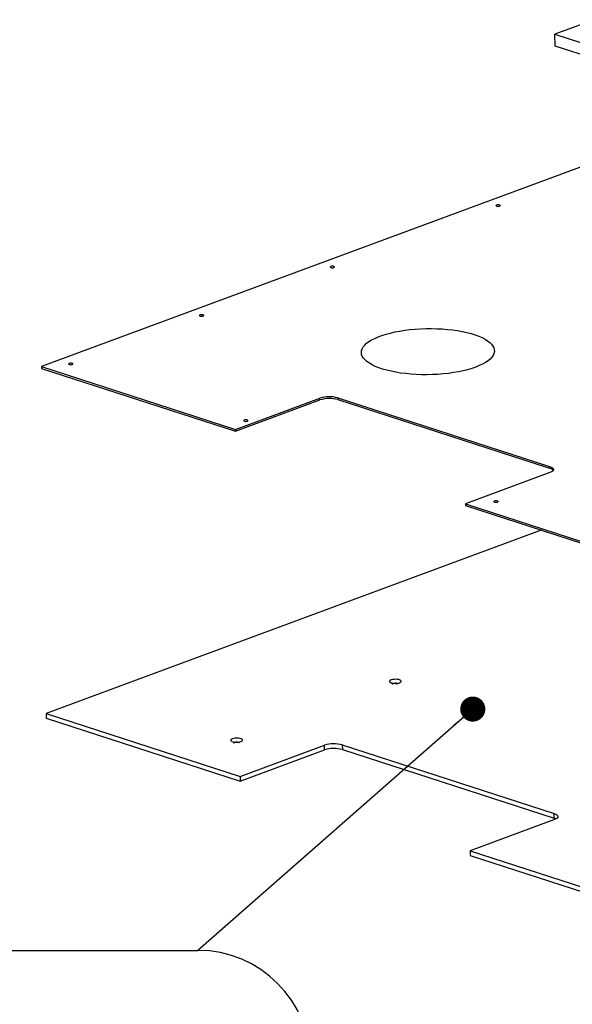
# Model space of a CAD drawing. Header units: millimetres. Extents: x 5 to 589, y 5 to 415.
# Tile 63 of 70: x 373 to 395, y 340 to 379. Entities that reach past the tile are written whole.
import ezdxf

# ---------------------------------------------------------------- set-up
doc = ezdxf.new("R2010")
doc.units = ezdxf.units.MM
doc.layers.add('NOTES', color=6, linetype='Continuous')
doc.layers.add('TRAIT-FORT', color=4, linetype='Continuous', lineweight=25)
doc.styles.add('SLDTEXTSTYLE0', font='TXT', dxfattribs={"width": 0.75})
doc.dimstyles.new('SLDDIMSTYLE4', dxfattribs={"dimtxt": 0.18, "dimasz": 1, "dimexe": 0, "dimexo": 0.0625, "dimgap": 0, "dimtad": 0, "dimtih": 1, "dimtoh": 1, "dimdec": 0, "dimrnd": 1e-09, "dimzin": 0, "dimdsep": 46, "dimtxsty": 'Standard', "dimblk1": 'DOT', "dimblk2": 'DOT', "dimsah": 1, "dimcen": 0.09, "dimadec": 0, "dimazin": 0, "dimtfac": 1, "dimtdec": 0, "dimtofl": 0, "dimtmove": 0, "dimatfit": 3, "dimldrblk": 'DOT', "dimfxl": 1, "dimfrac": 2, "dimtolj": 1, "dimtzin": 0, "dimarcsym": 0})

# ---------------------------------------------------------------- blocks, each defined once
blk = doc.blocks.new('SW_NOTE_26')
at = {"layer": 'NOTES', "color": 0}
for p, q in [((-35.329, 0), (0, 0)), ((0, -8.982), (-35.329, -8.982))]:
    blk.add_line(p, q, dxfattribs=at)
for centre, start, end in [((-35.329, -4.491), 90, 270), ((0, -4.491), 270, 90)]:
    blk.add_arc(centre, 4.491, start, end, dxfattribs=at)
at = {"layer": 'NOTES', "color": 0, "char_height": 3.5, "attachment_point": 2, "style": 'SLDTEXTSTYLE0'}
for s, insert in [('TOLE ACIER', (-17.761, 0.094)), ('FAU-SELEK12-04', (-17.718, -4.432))]:
    blk.add_mtext(s, dxfattribs=dict(at, insert=insert))
blk = doc.blocks.new('_Dot')
at = {"color": 0, "linetype": 'ByBlock', "lineweight": -2}
blk.add_line((-0.5, 0), (-1, 0), dxfattribs=at)
at = {"color": 0, "linetype": 'ByBlock', "const_width": 0.5}
blk.add_lwpolyline([(-0.25, 0, 1), (0.25, 0, 1)], format="xyb", close=True, dxfattribs=at)

msp = doc.modelspace()

# ---------------------------------------------------------------- linework, layer by layer
at = {"layer": 'TRAIT-FORT', "color": 4, "linetype": 'Continuous', "lineweight": 25}
for p, q in [((396.203, 378.756), (394.639, 378.177)), ((394.645, 377.708), (394.639, 378.177)), ((394.639, 378.177), (396.796, 377.478)), ((396.802, 377.009), (394.645, 377.708)), ((398.674, 374.007), (374.193, 364.934)), ((374.193, 364.934), (381.922, 362.431)), ((374.193, 364.934), (374.193, 364.863)), ((374.193, 364.863), (381.923, 362.36)), ((381.922, 362.431), (385.282, 363.676)), ((385.283, 363.606), (385.282, 363.676)), ((385.989, 363.688), (394.426, 360.956)), ((385.989, 363.688), (385.99, 363.618)), ((381.923, 362.36), (385.283, 363.606)), ((385.99, 363.618), (394.427, 360.886)), ((381.922, 362.431), (381.923, 362.36)), ((394.427, 360.886), (394.426, 360.956)), ((394.438, 360.711), (391.078, 359.466)), ((391.078, 359.466), (391.079, 359.395)), ((391.078, 359.466), (409.239, 353.585)), ((391.079, 359.395), (409.24, 353.514)), ((394.097, 358.418), (374.374, 351.108)), ((374.374, 351.108), (382.103, 348.605)), ((374.374, 351.108), (374.376, 350.921)), ((374.376, 350.921), (382.106, 348.417)), ((382.103, 348.605), (385.463, 349.85)), ((382.106, 348.417), (385.466, 349.663)), ((385.466, 349.663), (385.463, 349.85)), ((386.17, 349.863), (394.607, 347.131)), ((386.17, 349.863), (386.173, 349.675)), ((386.173, 349.675), (394.61, 346.943)), ((382.103, 348.605), (382.106, 348.417)), ((394.619, 346.885), (391.259, 345.64)), ((394.61, 346.943), (394.607, 347.131)), ((391.259, 345.64), (391.262, 345.453)), ((391.259, 345.64), (418.235, 336.904)), ((391.262, 345.453), (418.238, 336.717))]:
    msp.add_line(p, q, dxfattribs=at)
at = {"layer": 'TRAIT-FORT', "color": 4, "linetype": 'Continuous', "lineweight": 25, "flags": 128}
for points in [[(392.438, 371.329), (392.456, 371.339), (392.462, 371.35), (392.455, 371.362), (392.436, 371.371), (392.408, 371.377), (392.375, 371.378), (392.343, 371.376), (392.316, 371.369), (392.298, 371.359), (392.292, 371.347), (392.299, 371.336), (392.318, 371.327), (392.346, 371.321), (392.378, 371.319), (392.411, 371.322), (392.438, 371.329)], [(385.839, 368.883), (385.857, 368.893), (385.863, 368.904), (385.856, 368.916), (385.837, 368.925), (385.809, 368.931), (385.776, 368.932), (385.744, 368.93), (385.716, 368.923), (385.698, 368.913), (385.693, 368.901), (385.7, 368.89), (385.718, 368.881), (385.746, 368.875), (385.779, 368.874), (385.811, 368.876), (385.839, 368.883)], [(380.627, 366.952), (380.645, 366.962), (380.651, 366.973), (380.644, 366.984), (380.625, 366.993), (380.597, 366.999), (380.565, 367.001), (380.532, 366.998), (380.505, 366.991), (380.487, 366.981), (380.481, 366.97), (380.488, 366.959), (380.507, 366.95), (380.535, 366.944), (380.568, 366.942), (380.6, 366.945), (380.627, 366.952)], [(391.485, 364.914), (391.329, 364.86), (391.161, 364.811), (390.982, 364.767), (390.794, 364.728), (390.598, 364.694), (390.395, 364.665), (390.187, 364.643), (389.975, 364.626), (389.76, 364.616), (389.544, 364.611), (389.328, 364.613), (389.114, 364.62), (388.903, 364.634), (388.696, 364.654), (388.496, 364.679), (388.302, 364.711), (388.117, 364.747), (387.942, 364.789), (387.778, 364.836), (387.625, 364.887), (387.486, 364.943), (387.36, 365.003), (387.25, 365.066), (387.155, 365.132), (387.076, 365.201), (387.013, 365.272), (386.968, 365.345), (386.94, 365.419), (386.93, 365.494), (386.937, 365.569), (386.962, 365.644), (387.004, 365.718), (387.064, 365.791), (387.14, 365.862), (387.233, 365.931), (387.341, 365.997), (387.464, 366.06), (387.601, 366.12), (387.751, 366.175), (387.913, 366.227), (388.087, 366.273), (388.27, 366.315), (388.462, 366.352), (388.662, 366.383), (388.867, 366.408), (389.078, 366.428), (389.292, 366.442), (389.507, 366.449), (389.723, 366.451), (389.939, 366.446), (390.151, 366.435), (390.36, 366.419), (390.564, 366.396), (390.761, 366.368), (390.951, 366.334), (391.131, 366.294), (391.301, 366.25), (391.459, 366.201), (391.605, 366.147), (391.738, 366.089), (391.856, 366.028), (391.959, 365.963), (392.046, 365.895), (392.117, 365.825), (392.171, 365.753), (392.207, 365.68), (392.226, 365.605), (392.228, 365.53), (392.212, 365.455), (392.178, 365.381), (392.127, 365.307), (392.059, 365.235), (391.975, 365.165), (391.875, 365.098), (391.759, 365.033), (391.629, 364.972), (391.485, 364.914)], [(375.416, 365.02), (375.434, 365.03), (375.44, 365.041), (375.433, 365.053), (375.414, 365.062), (375.386, 365.068), (375.353, 365.069), (375.321, 365.067), (375.294, 365.06), (375.276, 365.05), (375.27, 365.039), (375.277, 365.027), (375.296, 365.018), (375.324, 365.012), (375.356, 365.011), (375.389, 365.013), (375.416, 365.02)], [(382.391, 362.762), (382.409, 362.771), (382.414, 362.783), (382.407, 362.794), (382.389, 362.803), (382.361, 362.809), (382.328, 362.811), (382.296, 362.808), (382.268, 362.801), (382.25, 362.791), (382.245, 362.78), (382.252, 362.769), (382.27, 362.759), (382.298, 362.754), (382.331, 362.752), (382.363, 362.755), (382.391, 362.762)], [(394.426, 360.956), (394.489, 360.931), (394.537, 360.902), (394.567, 360.87), (394.578, 360.836), (394.57, 360.802), (394.544, 360.769), (394.499, 360.738), (394.438, 360.711)], [(392.349, 359.537), (392.367, 359.547), (392.373, 359.558), (392.366, 359.569), (392.347, 359.578), (392.319, 359.584), (392.287, 359.586), (392.254, 359.583), (392.227, 359.576), (392.209, 359.566), (392.203, 359.555), (392.21, 359.544), (392.229, 359.535), (392.257, 359.529), (392.29, 359.527), (392.322, 359.53), (392.349, 359.537)], [(388.453, 352.339), (388.493, 352.358), (388.515, 352.381), (388.519, 352.404), (388.503, 352.426), (388.47, 352.446), (388.422, 352.462), (388.363, 352.472), (388.297, 352.475), (388.231, 352.473), (388.168, 352.463), (388.115, 352.449), (388.076, 352.429), (388.054, 352.407), (388.05, 352.384), (388.066, 352.362), (388.099, 352.342), (388.147, 352.326), (388.206, 352.316), (388.272, 352.312), (388.338, 352.315), (388.401, 352.324), (388.453, 352.339)], [(388.398, 352.28), (388.398, 352.281), (388.389, 352.296), (388.364, 352.308), (388.327, 352.316), (388.284, 352.318), (388.241, 352.314), (388.205, 352.305), (388.181, 352.292), (388.173, 352.277), (388.182, 352.263)], [(382.13, 349.996), (382.169, 350.015), (382.192, 350.037), (382.195, 350.06), (382.18, 350.083), (382.147, 350.102), (382.099, 350.118), (382.04, 350.128), (381.974, 350.132), (381.907, 350.129), (381.845, 350.12), (381.792, 350.105), (381.753, 350.086), (381.731, 350.064), (381.727, 350.04), (381.743, 350.018), (381.776, 349.998), (381.824, 349.983), (381.883, 349.973), (381.949, 349.969), (382.015, 349.972), (382.077, 349.981), (382.13, 349.996)], [(382.075, 349.937), (382.075, 349.937), (382.066, 349.952), (382.041, 349.964), (382.004, 349.972), (381.961, 349.974), (381.918, 349.971), (381.882, 349.962), (381.858, 349.949), (381.85, 349.934), (381.858, 349.92)], [(394.607, 347.131), (394.671, 347.105), (394.718, 347.076), (394.748, 347.044), (394.76, 347.011), (394.752, 346.977), (394.725, 346.944), (394.68, 346.913), (394.619, 346.885)], [(394.681, 346.914), (394.673, 346.918), (394.61, 346.943)]]:
    msp.add_lwpolyline(points, dxfattribs=at)
at = {"layer": 'TRAIT-FORT', "color": 4, "linetype": 'Continuous', "lineweight": 25}
for centre, radius, start, end in [((385.656, 362.51), 1.224, 74.2166, 107.7837), ((385.657, 362.44), 1.224, 74.2166, 107.7837), ((394.383, 360.655), 0.235, 37.6453, 79.1434), ((385.837, 348.684), 1.224, 74.2166, 107.7837), ((385.84, 348.497), 1.224, 74.2166, 107.7837)]:
    msp.add_arc(centre, radius, start, end, dxfattribs=at)

# ---------------------------------------------------------------- block references
at = {"layer": 'NOTES', "color": 211}
msp.add_blockref('SW_NOTE_26', (380.419, 341.677), dxfattribs=at)

# ---------------------------------------------------------------- leaders
msp.add_leader([(391.368, 351.29), (380.419, 341.677)], dimstyle='SLDDIMSTYLE4', dxfattribs=at)

doc.saveas('drawing.dxf')
